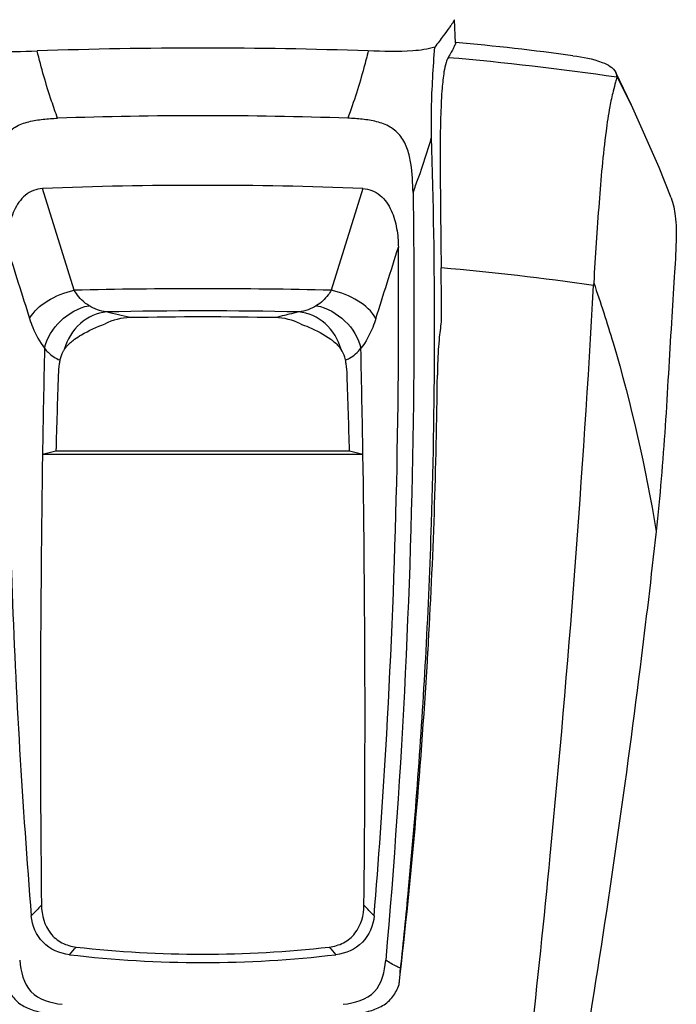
# Model space of a CAD drawing. Header units: millimetres. Extents: x 0 to 4000, y 0 to 3000.
# Tile 85 of 170: x 765 to 1001, y 1942 to 2296. Entities that reach past the tile are written whole.
import ezdxf

# ---------------------------------------------------------------- set-up
doc = ezdxf.new("R2010")
doc.units = ezdxf.units.MM
doc.header["$LTSCALE"] = 219.99956
doc.layers.get('0').update_dxf_attribs({"linetype": 'CONTINUOUS'})

msp = doc.modelspace()

# ---------------------------------------------------------------- linework, layer by layer
at = {"color": 7, "linetype": 'CONTINUOUS'}
for p, q in [((921.54, 2287.51), (921.14, 2295.89)), ((979.15, 2276.93), (979.51, 2275.58)), ((984.79, 2265.23), (979.15, 2276.93)), ((984.8, 2265.21), (984.79, 2265.23)), ((888.27, 2235.3), (876.91, 2198.78)), ((778.02, 2141.06), (773.2, 2139.79)), ((888.28, 2139.79), (773.2, 2139.79)), ((883.46, 2141.06), (778.02, 2141.06)), ((888.28, 2139.79), (883.46, 2141.06))]:
    msp.add_line(p, q, dxfattribs=at)
at = {"color": 9, "linetype": 'CONTINUOUS'}
for p, q in [((984.79, 2265.23), (979.51, 2275.58)), ((784.56, 2198.78), (773.21, 2235.3))]:
    msp.add_line(p, q, dxfattribs=at)
at = {"color": 7, "linetype": 'CONTINUOUS'}
msp.add_lwpolyline([(999, 2231.92), (994.67, 2242.87), (984.8, 2265.21)], dxfattribs=at)
for centre, radius, start, end in [((830.78, 1291.85), 1000, 82.35933, 84.79106), ((830.74, 577.67), 1708.04, 88.00553, 91.99445), ((830.74, 760.97), 1500.45, 88.00948, 91.99052), ((830.74, 760.55), 1475.88, 87.76614, 92.23386), ((-1163.95, 2183.31), 2080.47, 0.11466, 0.64701), ((1137.98, 2191.58), 167.08, 176.6282, 176.9354), ((830.74, 797.7), 1391.49, 88.92556, 91.07444), ((188.22, 2275.64), 733.62, 352.6022, 353.09717), ((6772.44, 2044.57), 6000, 178.726345, 179.090689), ((-5110.96, 2044.57), 6000, 0.909311, 1.273655), ((4000.85, 2055.98), 3223.96, 178.00368, 178.48782), ((-2339.38, 2055.98), 3223.96, 1.51218, 1.99632), ((-1195.05, 2190.84), 2110.22, 356.6974, 359.38751), ((6812.27, 2044.49), 6039.82, 179.09593, 180.630422), ((-5102.13, 2044.61), 5991.17, 359.363361, 0.910314), ((-1171.35, 2189.41), 2086.47, 353.39926, 356.69915), ((830.74, 2360.67), 400.23, 263.483, 276.517), ((830.74, 2361.75), 404.31, 263.2035, 276.7965)]:
    msp.add_arc(centre, radius, start, end, dxfattribs=at)
at = {"color": 9, "linetype": 'CONTINUOUS'}
for centre, radius, start, end in [((831.7, 1265.05), 1020.93, 81.67677, 85.10142), ((830.95, 1222.34), 988.16, 81.84411, 85.03975), ((830.74, 280.97), 1918.36, 88.62073, 91.37927), ((830.74, 692.43), 1498.95, 88.68142, 91.31857), ((664.01, 2067.94), 160.39, 317.8365, 319.1418), ((993.33, 2064.27), 154.85, 220.8315, 222.1834)]:
    msp.add_arc(centre, radius, start, end, dxfattribs=at)
at = {"color": 7, "linetype": 'CONTINUOUS'}
for points, knots in [([(921.14, 2295.89), (921.15, 2295.78), (920.93, 2295.49), (920.64, 2294.93), (920.05, 2294.1), (918.9, 2292.46), (916.89, 2289.74), (915.13, 2287.41), (914.11, 2286.06)], [0, 0, 0, 0, 0.026474, 0.080815, 0.163406, 0.27425, 0.580729, 1, 1, 1, 1]), ([(921.55, 2287.51), (921.6, 2287.29), (921.27, 2286.67), (920.81, 2285.6), (919.95, 2284.05), (919.27, 2282.9), (918.88, 2282.25)], [0, 0, 0, 0, 0.115521, 0.319979, 0.61397, 1, 1, 1, 1]), ([(747.37, 2286.06), (749.91, 2285.25), (757.94, 2284.21), (765.95, 2284.49), (771.29, 2284.68)], [0, 0, 0, 0, 0.332421, 1, 1, 1, 1]), ([(914.11, 2286.06), (911.57, 2285.25), (903.54, 2284.21), (895.53, 2284.49), (890.18, 2284.68)], [0, 0, 0, 0, 0.332377, 1, 1, 1, 1]), ([(912.94, 2253.73), (912.84, 2257.14), (912.85, 2267.93), (913.58, 2278.7), (914.11, 2286.06)], [0, 0, 0, 0, 0.316367, 1, 1, 1, 1]), ([(918.88, 2282.25), (918.55, 2281.71), (917.94, 2280.01), (917.21, 2276.35), (916.58, 2270.23), (915.95, 2256.51), (916.05, 2234.99), (916.28, 2216.54), (916.39, 2206.8)], [0, 0, 0, 0, 0.025216, 0.070636, 0.147836, 0.268603, 0.614432, 1, 1, 1, 1]), ([(963.74, 2282.97), (967.31, 2282.49), (972.67, 2281.6), (978.27, 2278.75), (979.16, 2276.93)], [0, 0, 0, 0, 0.63964, 1, 1, 1, 1]), ([(979.49, 2275.23), (979.38, 2274.64), (978.89, 2273), (977.96, 2269.51), (976.71, 2263.65), (974.73, 2250.33), (972.95, 2229.2), (971.75, 2211.02), (971.19, 2201.4)], [0, 0, 0, 0, 0.023962, 0.068947, 0.145594, 0.265407, 0.611525, 1, 1, 1, 1]), ([(755.2, 2233.81), (755.26, 2237.28), (755.51, 2242.52), (756.99, 2249.33), (759.23, 2254.14), (763.28, 2257.66), (768.25, 2259.42), (773.4, 2260.25), (776.88, 2260.46), (778.62, 2260.52)], [0, 0, 0, 0, 0.250292, 0.375427, 0.500217, 0.624669, 0.749583, 0.874755, 1, 1, 1, 1]), ([(906.28, 2233.82), (906.22, 2237.3), (905.97, 2242.54), (904.49, 2249.34), (902.24, 2254.14), (898.2, 2257.66), (893.23, 2259.42), (888.07, 2260.25), (884.59, 2260.46), (882.86, 2260.52)], [0, 0, 0, 0, 0.250296, 0.375428, 0.500217, 0.624667, 0.749582, 0.874756, 1, 1, 1, 1]), ([(910.97, 2069.28), (911.78, 2084.59), (914.39, 2146.03), (914.39, 2207.58), (912.94, 2253.73)], [0, 0, 0, 0, 0.249265, 1, 1, 1, 1]), ([(773.21, 2235.3), (770.99, 2235.21), (766.51, 2233.32), (762.7, 2227.52), (760.86, 2220.96), (760.48, 2216.44), (760.46, 2214.18)], [0, 0, 0, 0, 0.247463, 0.497293, 0.748472, 1, 1, 1, 1]), ([(888.27, 2235.3), (890.49, 2235.21), (894.97, 2233.32), (898.78, 2227.51), (900.62, 2220.96), (901, 2216.43), (901.02, 2214.17)], [0, 0, 0, 0, 0.247462, 0.497292, 0.748471, 1, 1, 1, 1]), ([(906.28, 2233.82), (906.65, 2210.73), (906.93, 2118.81), (902.48, 2026.87), (896.49, 1958.3)], [0, 0, 0, 0, 0.251191, 1, 1, 1, 1]), ([(999, 2231.92), (999.78, 2229.86), (1000.82, 2224.66), (1000.89, 2215.15), (1000.02, 2202.37), (999.04, 2186.52), (998, 2168.64), (996.52, 2143.64), (994.99, 2124.76), (993.62, 2112.18)], [0, 0, 0, 0, 0.05505, 0.130738, 0.237089, 0.37472, 0.527297, 0.684199, 1, 1, 1, 1]), ([(760.46, 2214.18), (760.15, 2174.02), (761.19, 2093.93), (765.95, 2013.97), (769.17, 1974.19)], [0, 0, 0, 0, 0.501519, 1, 1, 1, 1]), ([(892.31, 1974.19), (893.93, 1994.05), (899.54, 2073.91), (901.53, 2154.03), (901.02, 2214.17)], [0, 0, 0, 0, 0.248783, 1, 1, 1, 1]), ([(948.48, 1927.76), (951.01, 1950.39), (960.47, 2041.14), (967.34, 2132.15), (971.14, 2200.51)], [0, 0, 0, 0, 0.249593, 1, 1, 1, 1]), ([(784.74, 2181.18), (785.52, 2181.73), (788.95, 2183.95), (792.7, 2185.68), (795.66, 2186.68)], [0, 0, 0, 0, 0.233922, 1, 1, 1, 1]), ([(865.82, 2186.68), (866.85, 2186.33), (870.67, 2184.88), (874.29, 2182.9), (876.74, 2181.18)], [0, 0, 0, 0, 0.267331, 1, 1, 1, 1]), ([(781.03, 2177.5), (781.29, 2177.88), (782.35, 2179.28), (783.68, 2180.44), (784.74, 2181.18)], [0, 0, 0, 0, 0.261334, 1, 1, 1, 1]), ([(876.74, 2181.18), (877.08, 2180.94), (878.48, 2179.89), (879.71, 2178.6), (880.45, 2177.5)], [0, 0, 0, 0, 0.241122, 1, 1, 1, 1]), ([(915.73, 2181.18), (915.63, 2180.38), (915.19, 2176.08), (915.09, 2171.77), (915.05, 2168.27)], [0, 0, 0, 0, 0.188959, 1, 1, 1, 1]), ([(781.03, 2177.5), (780.85, 2177.23), (780.14, 2176.06), (779.65, 2174.76), (779.45, 2173.74)], [0, 0, 0, 0, 0.239987, 1, 1, 1, 1]), ([(882.03, 2173.74), (881.96, 2174.09), (881.62, 2175.41), (881.01, 2176.66), (880.45, 2177.5)], [0, 0, 0, 0, 0.261175, 1, 1, 1, 1]), ([(779.45, 2173.74), (779.36, 2173.3), (779.05, 2171.5), (778.9, 2169.67), (778.85, 2168.28)], [0, 0, 0, 0, 0.243289, 1, 1, 1, 1]), ([(882.62, 2168.28), (882.58, 2169.67), (882.43, 2171.5), (882.11, 2173.3), (882.03, 2173.74)], [0, 0, 0, 0, 0.756715, 1, 1, 1, 1]), ([(993.62, 2112.18), (991.8, 2095.94), (984.59, 2035.03), (975.81, 1974.3), (968.52, 1929.9)], [0, 0, 0, 0, 0.266403, 1, 1, 1, 1]), ([(901.83, 1955.38), (902.85, 1964.84), (906.66, 2002.74), (909.45, 2040.74), (910.97, 2069.28)], [0, 0, 0, 0, 0.249656, 1, 1, 1, 1]), ([(772.81, 1978.04), (772.85, 1974.51), (774.37, 1968.86), (780.01, 1964.23), (783.54, 1963.22), (785.31, 1963.02)], [0, 0, 0, 0, 0.49702, 0.748314, 1, 1, 1, 1]), ([(876.17, 1963.02), (877.94, 1963.22), (881.46, 1964.23), (887.11, 1968.86), (888.63, 1974.51), (888.67, 1978.04)], [0, 0, 0, 0, 0.251687, 0.50298, 1, 1, 1, 1]), ([(782.89, 1960.28), (779.42, 1960.7), (772.42, 1963.67), (769.45, 1970.75), (769.17, 1974.19)], [0, 0, 0, 0, 0.502551, 1, 1, 1, 1]), ([(892.31, 1974.19), (892.03, 1970.75), (889.06, 1963.67), (882.05, 1960.7), (878.59, 1960.28)], [0, 0, 0, 0, 0.497518, 1, 1, 1, 1]), ([(764.99, 1958.3), (765.34, 1954.32), (767.36, 1945.35), (776.26, 1942.95), (780.27, 1942.47)], [0, 0, 0, 0, 0.497604, 1, 1, 1, 1]), ([(881.21, 1942.47), (885.21, 1942.95), (894.12, 1945.35), (896.14, 1954.32), (896.49, 1958.3)], [0, 0, 0, 0, 0.502385, 1, 1, 1, 1]), ([(901.3, 1949.57), (901.33, 1950.02), (901.48, 1951.96), (901.68, 1953.9), (901.83, 1955.38)], [0, 0, 0, 0, 0.234831, 1, 1, 1, 1]), ([(760.18, 1949.57), (760.72, 1948.03), (762.18, 1945.04), (765.97, 1941.75), (770.59, 1939.97), (773.8, 1939.37), (775.42, 1939.15)], [0, 0, 0, 0, 0.24988, 0.499387, 0.749581, 1, 1, 1, 1]), ([(886.06, 1939.15), (887.67, 1939.37), (890.89, 1939.97), (895.51, 1941.75), (899.3, 1945.04), (900.76, 1948.03), (901.3, 1949.57)], [0, 0, 0, 0, 0.250422, 0.500618, 0.750134, 1, 1, 1, 1])]:
    msp.add_open_spline(points, degree=3, knots=knots, dxfattribs=at)
at = {"color": 9, "linetype": 'CONTINUOUS'}
for points, knots in [([(778.62, 2260.52), (777.88, 2262.56), (775.09, 2270.5), (772.74, 2278.6), (771.29, 2284.68)], [0, 0, 0, 0, 0.257682, 1, 1, 1, 1]), ([(890.18, 2284.68), (889.71, 2282.69), (887.63, 2274.53), (885.04, 2266.51), (882.86, 2260.52)], [0, 0, 0, 0, 0.242533, 1, 1, 1, 1]), ([(906.28, 2233.86), (906.92, 2235.54), (909.35, 2242.08), (911.51, 2248.72), (912.95, 2253.7)], [0, 0, 0, 0, 0.256511, 1, 1, 1, 1]), ([(768.54, 2188.62), (769.99, 2191.23), (775.09, 2195.67), (781.18, 2198.04), (784.56, 2198.78)], [0, 0, 0, 0, 0.462657, 1, 1, 1, 1]), ([(789.84, 2193.25), (789.31, 2193.58), (787.24, 2195.08), (785.54, 2197.1), (784.56, 2198.78)], [0, 0, 0, 0, 0.24203, 1, 1, 1, 1]), ([(876.92, 2198.78), (876.58, 2198.2), (875.16, 2196.06), (873.24, 2194.26), (871.64, 2193.25)], [0, 0, 0, 0, 0.260426, 1, 1, 1, 1]), ([(892.94, 2188.62), (891.49, 2191.23), (886.39, 2195.67), (880.3, 2198.04), (876.91, 2198.78)], [0, 0, 0, 0, 0.462659, 1, 1, 1, 1]), ([(971.19, 2201.4), (973.67, 2194.31), (983.08, 2165.09), (989.85, 2135.05), (993.62, 2112.18)], [0, 0, 0, 0, 0.244883, 1, 1, 1, 1]), ([(773.93, 2177.94), (774.78, 2181.62), (779, 2188.55), (786.06, 2192.43), (789.84, 2193.24)], [0, 0, 0, 0, 0.494826, 1, 1, 1, 1]), ([(871.64, 2193.24), (875.41, 2192.43), (882.48, 2188.55), (886.7, 2181.62), (887.55, 2177.94)], [0, 0, 0, 0, 0.505173, 1, 1, 1, 1]), ([(768.54, 2188.62), (768.87, 2187.54), (770.23, 2183.78), (772.18, 2180.21), (773.93, 2177.94)], [0, 0, 0, 0, 0.282281, 1, 1, 1, 1]), ([(796.27, 2190.97), (792.83, 2190.7), (785.83, 2187.53), (782, 2181.02), (781.03, 2177.5)], [0, 0, 0, 0, 0.485611, 1, 1, 1, 1]), ([(880.45, 2177.5), (879.48, 2181.02), (875.65, 2187.53), (868.65, 2190.7), (865.21, 2190.97)], [0, 0, 0, 0, 0.514348, 1, 1, 1, 1]), ([(892.94, 2188.62), (892.6, 2187.55), (891.25, 2183.79), (889.36, 2180.17), (887.55, 2177.94)], [0, 0, 0, 0, 0.282136, 1, 1, 1, 1]), ([(773.92, 2177.94), (774.34, 2177.43), (775.89, 2175.71), (777.87, 2174.3), (779.45, 2173.74)], [0, 0, 0, 0, 0.279835, 1, 1, 1, 1]), ([(882.03, 2173.74), (882.52, 2173.92), (884.65, 2174.89), (886.41, 2176.54), (887.55, 2177.94)], [0, 0, 0, 0, 0.225786, 1, 1, 1, 1]), ([(901.84, 1955.38), (901.39, 1955.57), (899.53, 1956.42), (897.77, 1957.46), (896.49, 1958.32)], [0, 0, 0, 0, 0.240687, 1, 1, 1, 1])]:
    msp.add_open_spline(points, degree=3, knots=knots, dxfattribs=at)
at = {"color": 7, "linetype": 'CONTINUOUS'}
for points in [[(979.49, 2275.23), (979.51, 2275.34), (979.51, 2275.46), (979.51, 2275.58)], [(760.46, 2214.2), (763.15, 2205.67), (765.84, 2197.14), (768.54, 2188.62)], [(892.94, 2188.62), (895.64, 2197.15), (898.33, 2205.67), (901.02, 2214.2)], [(804.65, 2188.94), (801.56, 2188.88), (798.39, 2188.12), (795.66, 2186.68)], [(804.65, 2188.94), (801.85, 2189.61), (799.06, 2190.31), (796.27, 2190.97)], [(860.16, 2189.75), (859.05, 2189.48), (857.94, 2189.21), (856.83, 2188.94)], [(865.82, 2186.68), (863.08, 2188.12), (859.92, 2188.88), (856.83, 2188.94)], [(861.76, 2190.14), (861.23, 2190.01), (860.69, 2189.88), (860.16, 2189.75)], [(865.21, 2190.97), (864.06, 2190.7), (862.91, 2190.42), (861.76, 2190.14)]]:
    msp.add_open_spline(points, degree=3, dxfattribs=at)
at = {"color": 9, "linetype": 'CONTINUOUS'}
for points in [[(796.21, 2190.98), (793.97, 2191.25), (791.74, 2192.04), (789.84, 2193.25)], [(871.64, 2193.25), (869.74, 2192.04), (867.51, 2191.25), (865.27, 2190.98)], [(772.81, 1978.04), (771.63, 1976.73), (770.41, 1975.45), (769.17, 1974.2)], [(892.31, 1974.2), (891.07, 1975.45), (889.84, 1976.73), (888.67, 1978.04)]]:
    msp.add_open_spline(points, degree=3, dxfattribs=at)

doc.saveas('drawing.dxf')
